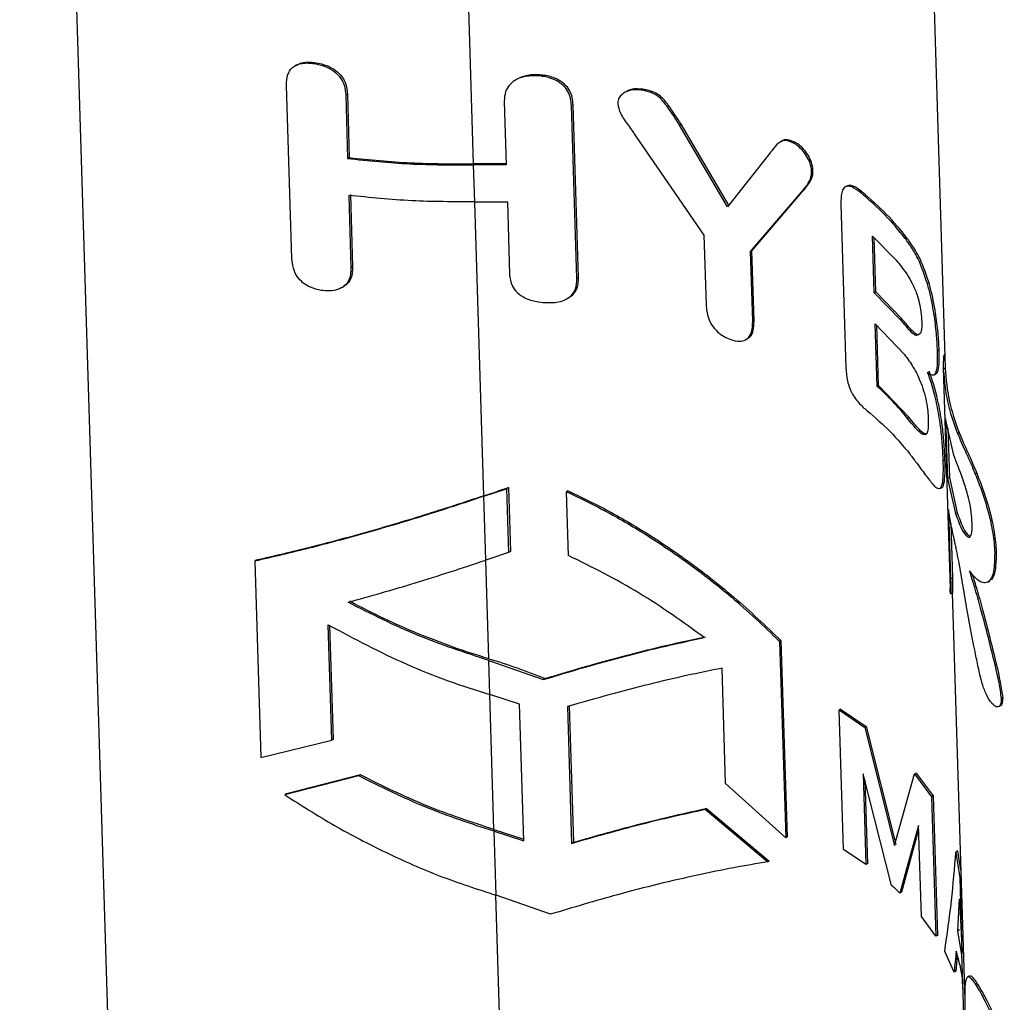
# Paper-space layout '1012-790 Hybird 2way' of a CAD drawing. Header units: millimetres. Extents: x 51 to 2966, y 67 to 3970.
# Tile 89 of 110: x 1638 to 1739, y 2922 to 3023. Entities that reach past the tile are written whole.
import ezdxf

# ---------------------------------------------------------------- set-up
doc = ezdxf.new("R2010")
doc.units = ezdxf.units.MM

psp = doc.layouts.new('1012-790 Hybird 2way')

# ---------------------------------------------------------------- linework, layer by layer
at = {"color": 8, "linetype": 'Continuous', "lineweight": 25}
for p, q in [((1638.47, 3212.34), (1651.35, 2793.93)), ((1684.77, 3007.97), (1680.13, 3158.62)), ((1685.81, 2974.12), (1684.89, 3004.04)), ((1686.32, 2957.51), (1686.01, 2967.55)), ((1686.86, 2940.1), (1686.44, 2953.85)), ((1691.84, 2778.17), (1687.06, 2933.4))]:
    psp.add_line(p, q, dxfattribs=at)
at = {"color": 7, "linetype": 'Continuous', "lineweight": 25}
for p, q in [((1727.55, 3160.92), (1732.9, 2987.17)), ((1666.73, 3018.06), (1666.57, 3017.97)), ((1668.69, 3018.28), (1668.53, 3018.19)), ((1689.2, 3016.59), (1689.02, 3016.48)), ((1691.51, 3017.04), (1691.33, 3016.94)), ((1666.25, 2998.33), (1665.7, 3015.94)), ((1671.9, 3015.08), (1671.73, 3014.98)), ((1671.73, 3014.98), (1671.93, 3008.51)), ((1671.9, 3015.08), (1672.1, 3008.6)), ((1700.34, 3015.32), (1700.18, 3015.23)), ((1702.34, 3015.53), (1702.18, 3015.44)), ((1687.91, 3014.32), (1688.11, 3007.85)), ((1694.94, 3014), (1694.77, 3013.9)), ((1695.31, 2996.28), (1694.77, 3013.9)), ((1695.48, 2996.38), (1694.94, 3014)), ((1705.95, 3012.01), (1705.8, 3011.92)), ((1710.69, 3003.59), (1705.8, 3011.92)), ((1710.84, 3003.68), (1705.95, 3012.01)), ((1701.31, 3010.84), (1708.28, 3000.7)), ((1716.19, 3010.27), (1716.05, 3010.18)), ((1717.55, 3010.18), (1717.41, 3010.09)), ((1672.1, 3008.6), (1671.93, 3008.51)), ((1714.77, 3008.75), (1710.69, 3003.59)), ((1688.11, 3007.96), (1684.77, 3007.97)), ((1684.89, 3004.1), (1684.78, 3007.86)), ((1688.11, 3007.85), (1684.78, 3007.86)), ((1719.4, 3007.33), (1719.26, 3007.25)), ((1722.84, 3005.7), (1722.69, 3005.62)), ((1672.04, 3004.75), (1672.27, 2997.35)), ((1672.21, 3004.85), (1672.44, 2997.45)), ((1713.03, 2999.03), (1718.21, 3005.06)), ((1713.17, 2999.11), (1718.35, 3005.14)), ((1718.35, 3005.14), (1718.21, 3005.06)), ((1724.39, 3005.13), (1724.24, 3005.05)), ((1684.89, 3004.1), (1688.23, 3004.09)), ((1688.23, 3004.09), (1688.45, 2996.69)), ((1722.25, 3003.87), (1722.77, 2987.14)), ((1708.28, 3000.7), (1708.5, 2993.6)), ((1725.49, 3000.6), (1727.86, 2998.19)), ((1725.66, 2994.82), (1725.49, 3000.6)), ((1725.81, 2994.91), (1725.64, 3000.45)), ((1728.96, 3000.46), (1728.81, 3000.37)), ((1713.17, 2999.11), (1713.03, 2999.03)), ((1713.25, 2991.93), (1713.03, 2999.03)), ((1713.39, 2992.01), (1713.17, 2999.11)), ((1672.44, 2997.45), (1672.27, 2997.35)), ((1695.48, 2996.38), (1695.31, 2996.28)), ((1731.24, 2995.84), (1731.07, 2995.75)), ((1671.34, 2995.35), (1671.51, 2995.45)), ((1725.81, 2994.91), (1725.66, 2994.82)), ((1728.31, 2992.09), (1725.66, 2994.82)), ((1728.46, 2992.18), (1725.81, 2994.91)), ((1694.33, 2994.23), (1694.51, 2994.33)), ((1713.39, 2992.01), (1713.25, 2991.93)), ((1725.96, 2985.28), (1725.76, 2991.64)), ((1725.76, 2991.64), (1728.73, 2988.52)), ((1726.1, 2985.37), (1725.91, 2991.48)), ((1728.46, 2992.18), (1728.31, 2992.09)), ((1730.37, 2990.71), (1730.15, 2990.49)), ((1712.59, 2990.06), (1712.73, 2990.14)), ((1732.28, 2988.98), (1732.11, 2988.88)), ((1732.86, 2988.54), (1732.74, 2988.47)), ((1732.73, 2988.36), (1732.75, 2988.44)), ((1731.78, 2986.47), (1731.95, 2986.57)), ((1732.7, 2987.16), (1733.39, 2964.66)), ((1732.9, 2987.12), (1732.7, 2987)), ((1726.1, 2985.37), (1725.96, 2985.28)), ((1729.17, 2982.14), (1726.1, 2985.37)), ((1729.17, 2982.14), (1729.02, 2982.05)), ((1733.79, 2978.26), (1732.94, 2981.97)), ((1732.94, 2981.97), (1733.13, 2975.9)), ((1733.16, 2981), (1733.32, 2976)), ((1734.31, 2980.59), (1734.14, 2980.5)), ((1732.87, 2977.75), (1732.69, 2977.65)), ((1736.12, 2976.42), (1735.96, 2976.33)), ((1733.32, 2976), (1733.13, 2975.9)), ((1733.13, 2975.9), (1733.94, 2972.3)), ((1733.32, 2976), (1734.11, 2972.4)), ((1685.82, 2974.07), (1688.15, 2974.84)), ((1688.34, 2974.96), (1688.15, 2974.84)), ((1688.15, 2974.84), (1688.35, 2968.33)), ((1688.34, 2974.96), (1688.55, 2968.44)), ((1694.43, 2974.64), (1694.26, 2974.54)), ((1694.46, 2968.03), (1694.26, 2974.54)), ((1732.36, 2974.87), (1732.53, 2974.97)), ((1686.02, 2967.56), (1685.82, 2974.07)), ((1733.47, 2971.27), (1733.23, 2972.72)), ((1733.23, 2972.72), (1733.44, 2965.62)), ((1734.11, 2972.4), (1733.94, 2972.3)), ((1733.46, 2971.31), (1733.63, 2965.73)), ((1688.55, 2968.44), (1688.35, 2968.33)), ((1738.09, 2968.42), (1737.94, 2968.33)), ((1662.61, 2967.55), (1662.45, 2967.46)), ((1662.45, 2967.46), (1663.07, 2947.45)), ((1688.35, 2968.33), (1686.02, 2967.56)), ((1733.63, 2965.73), (1733.44, 2965.62)), ((1737.28, 2965.35), (1737.43, 2965.44)), ((1733.45, 2964.13), (1733.65, 2964.24)), ((1733.61, 2964.22), (1734.88, 2922.65)), ((1670.31, 2949.2), (1669.95, 2960.97)), ((1670.47, 2949.29), (1670.11, 2960.88)), ((1716.14, 2959.35), (1716, 2959.27)), ((1716.14, 2959.35), (1716.76, 2939.33)), ((1716, 2959.27), (1716.62, 2939.25)), ((1686.44, 2953.85), (1686.33, 2957.32)), ((1686.33, 2957.32), (1691.89, 2955.38)), ((1710.49, 2944.77), (1710.13, 2956.54)), ((1692.08, 2955.49), (1691.89, 2955.38)), ((1689.47, 2952.86), (1686.44, 2953.85)), ((1738.76, 2953.51), (1738.61, 2953.42)), ((1689.9, 2938.93), (1689.47, 2952.86)), ((1694.35, 2952.62), (1694.78, 2938.68)), ((1694.53, 2952.72), (1694.96, 2938.79)), ((1722.22, 2952.37), (1722.08, 2952.29)), ((1722.22, 2952.37), (1724.84, 2950.58)), ((1738.35, 2952.62), (1738.5, 2952.7)), ((1722.51, 2938.06), (1722.08, 2952.29)), ((1722.08, 2952.29), (1724.7, 2950.49)), ((1724.84, 2950.58), (1724.7, 2950.49)), ((1724.7, 2950.49), (1727.72, 2938.47)), ((1724.84, 2950.58), (1727.86, 2938.55)), ((1670.47, 2949.29), (1670.31, 2949.2)), ((1663.07, 2947.45), (1670.31, 2949.2)), ((1673.06, 2945.56), (1665.52, 2943.63)), ((1673.23, 2945.66), (1665.68, 2943.72)), ((1673.23, 2945.66), (1673.06, 2945.56)), ((1727.43, 2934.39), (1724.52, 2945.77)), ((1724.52, 2945.77), (1724.81, 2936.51)), ((1727.72, 2938.47), (1729.77, 2945.76)), ((1729.92, 2945.84), (1729.77, 2945.76)), ((1729.77, 2945.76), (1731.49, 2943.44)), ((1729.92, 2945.84), (1731.65, 2943.53)), ((1716.62, 2939.25), (1710.49, 2944.77)), ((1724.69, 2945.13), (1724.95, 2936.59)), ((1665.68, 2943.72), (1665.52, 2943.63)), ((1731.65, 2943.53), (1731.49, 2943.44)), ((1731.49, 2943.44), (1731.93, 2929.21)), ((1731.65, 2943.53), (1732.09, 2929.3)), ((1708.55, 2942.25), (1708.4, 2942.16)), ((1708.4, 2942.16), (1714.8, 2936.8)), ((1708.55, 2942.25), (1714.94, 2936.88)), ((1730.17, 2940.5), (1728.27, 2933.61)), ((1730.46, 2931.24), (1730.17, 2940.5)), ((1686.86, 2940.1), (1689.89, 2939.1)), ((1687.07, 2933.4), (1686.87, 2939.91)), ((1686.87, 2939.91), (1689.9, 2938.93)), ((1716.76, 2939.33), (1716.62, 2939.25)), ((1730.18, 2940.09), (1728.42, 2933.7)), ((1694.96, 2938.79), (1694.78, 2938.68)), ((1724.81, 2936.51), (1722.51, 2938.06)), ((1734.16, 2937.91), (1733.98, 2937.8)), ((1733.98, 2937.8), (1734.4, 2935.15)), ((1734.16, 2937.91), (1734.47, 2935.99)), ((1714.94, 2936.88), (1714.8, 2936.8)), ((1724.95, 2936.59), (1724.81, 2936.51)), ((1734.5, 2935.2), (1734.4, 2935.15)), ((1734.4, 2935.15), (1734.6, 2927.46)), ((1692.63, 2931.46), (1687.07, 2933.4)), ((1728.42, 2933.7), (1728.27, 2933.61)), ((1734.19, 2929.76), (1734.35, 2933.03)), ((1734.35, 2933.03), (1734.57, 2928.76)), ((1731.93, 2929.21), (1730.46, 2931.24)), ((1732.09, 2929.3), (1731.93, 2929.21)), ((1734.36, 2929.87), (1734.19, 2929.76)), ((1734.61, 2927.09), (1734.19, 2929.76)), ((1733.8, 2925.54), (1732.84, 2927.66)), ((1734.13, 2927.2), (1733.97, 2925.64)), ((1734.94, 2915.99), (1734.6, 2927.46)), ((1733.97, 2925.64), (1733.8, 2925.54)), ((1735.34, 2925.13), (1735.16, 2925.03))]:
    psp.add_line(p, q, dxfattribs=at)
for points, knots in [([(1665.7, 3015.94), (1665.7, 3016.11), (1665.7, 3016.29), (1665.73, 3016.62), (1665.76, 3016.79), (1665.85, 3017.1), (1665.91, 3017.26), (1666.07, 3017.55), (1666.18, 3017.67), (1666.44, 3017.89), (1666.59, 3017.99), (1666.92, 3018.13), (1667.11, 3018.18), (1667.49, 3018.24), (1667.7, 3018.26), (1668.11, 3018.24), (1668.32, 3018.21), (1668.53, 3018.19)], [0, 0, 0, 0, 0.125, 0.125, 0.25, 0.25, 0.375, 0.375, 0.5, 0.5, 0.625, 0.625, 0.75, 0.75, 0.875, 0.875, 1, 1, 1, 1]), ([(1666.75, 3018.03), (1666.86, 3018.1), (1667.16, 3018.29), (1667.84, 3018.37), (1668.4, 3018.31), (1668.69, 3018.28)], [0, 0, 0, 0, 0.211593, 0.587471, 1, 1, 1, 1]), ([(1668.53, 3018.19), (1668.9, 3018.11), (1669.6, 3017.96), (1670.55, 3017.43), (1671.24, 3016.76), (1671.65, 3015.9), (1671.7, 3015.31), (1671.73, 3014.98)], [0, 0, 0, 0, 0.214242, 0.403861, 0.594187, 0.771159, 1, 1, 1, 1]), ([(1668.69, 3018.28), (1669.06, 3018.2), (1669.77, 3018.05), (1670.72, 3017.53), (1671.41, 3016.85), (1671.82, 3016), (1671.87, 3015.41), (1671.9, 3015.08)], [0, 0, 0, 0, 0.214087, 0.40395, 0.594527, 0.771505, 1, 1, 1, 1]), ([(1691.33, 3016.94), (1690.85, 3016.94), (1690.01, 3016.94), (1689.01, 3016.53), (1688.36, 3015.99), (1687.95, 3015.24), (1687.93, 3014.67), (1687.91, 3014.32)], [0, 0, 0, 0, 0.261141, 0.452109, 0.611872, 0.771399, 1, 1, 1, 1]), ([(1691.51, 3017.04), (1691.03, 3017.05), (1690.19, 3017.06), (1689.5, 3016.73), (1689.21, 3016.59)], [0, 0, 0, 0, 0.583403, 1, 1, 1, 1]), ([(1694.77, 3013.9), (1694.71, 3014.39), (1694.63, 3015.13), (1693.91, 3016.02), (1693.07, 3016.57), (1692.17, 3016.86), (1691.55, 3016.92), (1691.33, 3016.94)], [0, 0, 0, 0, 0.323566, 0.492467, 0.660951, 0.881597, 1, 1, 1, 1]), ([(1694.94, 3014), (1694.88, 3014.49), (1694.8, 3015.23), (1694.08, 3016.12), (1693.24, 3016.67), (1692.34, 3016.96), (1691.73, 3017.02), (1691.51, 3017.04)], [0, 0, 0, 0, 0.324534, 0.493533, 0.662121, 0.882246, 1, 1, 1, 1]), ([(1702.34, 3015.53), (1701.95, 3015.58), (1701.27, 3015.66), (1700.58, 3015.51), (1700.37, 3015.32), (1700.34, 3015.3)], [0, 0, 0, 0, 0.534818, 0.953525, 1, 1, 1, 1]), ([(1702.18, 3015.44), (1701.79, 3015.49), (1701.09, 3015.59), (1700.22, 3015.3), (1699.67, 3014.87), (1699.49, 3014.4), (1699.48, 3014.15), (1699.48, 3014.07)], [0, 0, 0, 0, 0.298737, 0.532906, 0.767769, 0.928577, 1, 1, 1, 1]), ([(1705.8, 3011.92), (1705.38, 3012.57), (1704.73, 3013.56), (1703.81, 3014.77), (1702.93, 3015.25), (1702.42, 3015.38), (1702.18, 3015.44)], [0, 0, 0, 0, 0.456401, 0.695272, 0.857617, 1, 1, 1, 1]), ([(1705.95, 3012.01), (1705.53, 3012.66), (1704.89, 3013.64), (1703.97, 3014.85), (1703.09, 3015.34), (1702.57, 3015.47), (1702.34, 3015.53)], [0, 0, 0, 0, 0.4564071, 0.695266, 0.8574258, 1, 1, 1, 1]), ([(1699.48, 3014.07), (1699.54, 3013.79), (1699.71, 3013.08), (1700.47, 3012.02), (1701.03, 3011.24), (1701.31, 3010.84)], [0, 0, 0, 0, 0.248284, 0.621612, 1, 1, 1, 1]), ([(1717.41, 3010.09), (1717.14, 3010.21), (1716.64, 3010.42), (1715.91, 3010.18), (1715.37, 3009.54), (1714.97, 3009.02), (1714.77, 3008.75)], [0, 0, 0, 0, 0.204413, 0.394572, 0.694396, 1, 1, 1, 1]), ([(1717.55, 3010.18), (1717.29, 3010.28), (1716.79, 3010.49), (1716.34, 3010.41), (1716.19, 3010.27), (1716.19, 3010.27)], [0, 0, 0, 0, 0.517667, 0.999228, 1, 1, 1, 1]), ([(1719.26, 3007.25), (1719.23, 3007.51), (1719.16, 3008.01), (1718.78, 3008.77), (1718.29, 3009.44), (1717.8, 3009.87), (1717.5, 3010.04), (1717.41, 3010.09)], [0, 0, 0, 0, 0.242151, 0.459198, 0.667859, 0.901592, 1, 1, 1, 1]), ([(1719.4, 3007.33), (1719.37, 3007.59), (1719.3, 3008.09), (1718.92, 3008.85), (1718.44, 3009.53), (1717.95, 3009.95), (1717.64, 3010.12), (1717.55, 3010.18)], [0, 0, 0, 0, 0.242151, 0.459198, 0.667861, 0.901595, 1, 1, 1, 1]), ([(1672.1, 3008.6), (1674.18, 3008.39), (1678.37, 3007.97), (1682.63, 3007.97), (1684.77, 3007.97)], [0, 0, 0, 0, 0.496587, 1, 1, 1, 1]), ([(1671.93, 3008.51), (1674.04, 3008.29), (1678.29, 3007.86), (1682.6, 3007.86), (1684.78, 3007.86)], [0, 0, 0, 0, 0.496515, 1, 1, 1, 1]), ([(1718.21, 3005.06), (1718.33, 3005.21), (1718.58, 3005.5), (1718.96, 3006.04), (1719.24, 3006.58), (1719.26, 3007.09), (1719.26, 3007.25)], [0, 0, 0, 0, 0.25119, 0.502432, 0.841339, 1, 1, 1, 1]), ([(1718.35, 3005.14), (1718.47, 3005.29), (1718.72, 3005.59), (1719.1, 3006.12), (1719.39, 3006.66), (1719.4, 3007.17), (1719.4, 3007.33)], [0, 0, 0, 0, 0.25119, 0.502432, 0.841338, 1, 1, 1, 1]), ([(1724.24, 3005.05), (1723.95, 3005.27), (1723.49, 3005.61), (1722.89, 3005.74), (1722.51, 3005.54), (1722.26, 3004.91), (1722.26, 3004.27), (1722.25, 3003.87)], [0, 0, 0, 0, 0.269001, 0.416934, 0.566553, 0.725593, 1, 1, 1, 1]), ([(1724.39, 3005.13), (1724.09, 3005.35), (1723.64, 3005.67), (1723.09, 3005.83), (1722.92, 3005.71), (1722.86, 3005.67)], [0, 0, 0, 0, 0.540595, 0.837949, 1, 1, 1, 1]), ([(1684.89, 3004.1), (1682.75, 3004.1), (1678.43, 3004.1), (1674.18, 3004.53), (1672.04, 3004.75)], [0, 0, 0, 0, 0.496519, 1, 1, 1, 1]), ([(1728.81, 3000.37), (1728.15, 3001.18), (1726.83, 3002.8), (1725.11, 3004.3), (1724.24, 3005.05)], [0, 0, 0, 0, 0.497522, 1, 1, 1, 1]), ([(1728.96, 3000.46), (1728.3, 3001.26), (1726.98, 3002.89), (1725.25, 3004.38), (1724.39, 3005.13)], [0, 0, 0, 0, 0.497544, 1, 1, 1, 1]), ([(1731.07, 2995.75), (1730.79, 2996.6), (1730.33, 2997.97), (1729.53, 2999.35), (1729.05, 3000.03), (1728.81, 3000.37)], [0, 0, 0, 0, 0.455453, 0.726553, 1, 1, 1, 1]), ([(1731.24, 2995.84), (1730.95, 2996.7), (1730.49, 2998.06), (1729.69, 2999.44), (1729.2, 3000.12), (1728.96, 3000.46)], [0, 0, 0, 0, 0.455896, 0.72678, 1, 1, 1, 1]), ([(1669.24, 2995.06), (1668.86, 2995.15), (1668.2, 2995.29), (1667.34, 2995.82), (1666.71, 2996.51), (1666.32, 2997.39), (1666.27, 2998), (1666.25, 2998.33)], [0, 0, 0, 0, 0.222328, 0.393697, 0.565498, 0.769244, 1, 1, 1, 1]), ([(1727.86, 2998.19), (1728.25, 2997.71), (1728.84, 2996.98), (1729.53, 2995.79), (1729.96, 2994.84), (1730.27, 2993.8), (1730.45, 2992.78), (1730.48, 2992.18), (1730.5, 2991.85)], [0, 0, 0, 0, 0.316859, 0.478234, 0.637898, 0.749551, 0.861626, 1, 1, 1, 1]), ([(1672.27, 2997.35), (1672.25, 2996.9), (1672.21, 2996.21), (1671.62, 2995.48), (1670.91, 2995.12), (1670.09, 2994.97), (1669.51, 2995.03), (1669.24, 2995.06)], [0, 0, 0, 0, 0.320025, 0.488792, 0.657424, 0.838584, 1, 1, 1, 1]), ([(1672.44, 2997.45), (1672.41, 2997), (1672.37, 2996.32), (1671.9, 2995.67), (1671.58, 2995.52), (1671.49, 2995.48)], [0, 0, 0, 0, 0.578588, 0.883699, 1, 1, 1, 1]), ([(1688.45, 2996.69), (1688.5, 2996.29), (1688.58, 2995.62), (1689.21, 2994.8), (1690.07, 2994.23), (1691.07, 2993.91), (1691.77, 2993.84), (1692.05, 2993.82)], [0, 0, 0, 0, 0.26942, 0.444392, 0.619495, 0.852028, 1, 1, 1, 1]), ([(1692.05, 2993.82), (1692.51, 2993.81), (1693.32, 2993.8), (1694.27, 2994.15), (1694.88, 2994.61), (1695.27, 2995.33), (1695.29, 2995.92), (1695.31, 2996.28)], [0, 0, 0, 0, 0.258045, 0.442122, 0.595911, 0.749612, 1, 1, 1, 1]), ([(1694.5, 2994.34), (1694.69, 2994.46), (1695.07, 2994.72), (1695.44, 2995.43), (1695.46, 2996.02), (1695.48, 2996.38)], [0, 0, 0, 0, 0.258305, 0.54036, 1, 1, 1, 1]), ([(1732.11, 2988.88), (1732.08, 2989.46), (1732.02, 2990.62), (1731.74, 2992.85), (1731.4, 2994.58), (1731.13, 2995.55), (1731.07, 2995.75)], [0, 0, 0, 0, 0.274716, 0.549626, 0.905211, 1, 1, 1, 1]), ([(1732.28, 2988.98), (1732.25, 2989.56), (1732.19, 2990.72), (1731.9, 2992.96), (1731.56, 2994.68), (1731.29, 2995.64), (1731.24, 2995.84)], [0, 0, 0, 0, 0.2752666, 0.5507301, 0.9061758, 1, 1, 1, 1]), ([(1708.5, 2993.6), (1708.54, 2993.16), (1708.6, 2992.47), (1709.06, 2991.5), (1709.64, 2990.83), (1710.32, 2990.32), (1710.79, 2990.14), (1711.01, 2990.05)], [0, 0, 0, 0, 0.32077, 0.498986, 0.67808, 0.845917, 1, 1, 1, 1]), ([(1711.01, 2990.05), (1711.32, 2989.96), (1711.88, 2989.81), (1712.54, 2989.99), (1713.02, 2990.4), (1713.24, 2991.09), (1713.25, 2991.66), (1713.25, 2991.93)], [0, 0, 0, 0, 0.220056, 0.393811, 0.567427, 0.793933, 1, 1, 1, 1]), ([(1712.72, 2990.16), (1712.85, 2990.25), (1713.19, 2990.49), (1713.38, 2991.18), (1713.39, 2991.75), (1713.39, 2992.01)], [0, 0, 0, 0, 0.256452, 0.645994, 1, 1, 1, 1]), ([(1730.02, 2990.43), (1729.9, 2990.47), (1729.61, 2990.58), (1729.02, 2991.26), (1728.55, 2991.81), (1728.31, 2992.09)], [0, 0, 0, 0, 0.271047, 0.6317, 1, 1, 1, 1]), ([(1730.2, 2990.5), (1730.07, 2990.55), (1729.77, 2990.66), (1729.17, 2991.35), (1728.7, 2991.9), (1728.46, 2992.18)], [0, 0, 0, 0, 0.2816071, 0.637035, 1, 1, 1, 1]), ([(1730.5, 2991.85), (1730.5, 2991.73), (1730.51, 2991.48), (1730.48, 2991.06), (1730.41, 2990.85), (1730.37, 2990.71)], [0, 0, 0, 0, 0.247761, 0.496405, 1, 1, 1, 1]), ([(1728.73, 2988.52), (1729.04, 2988.11), (1729.66, 2987.28), (1730.33, 2985.92), (1730.78, 2984.58), (1731.02, 2983.5), (1731.14, 2982.57), (1731.16, 2982.08), (1731.17, 2981.87)], [0, 0, 0, 0, 0.264382, 0.530396, 0.660987, 0.792542, 0.910273, 1, 1, 1, 1]), ([(1731.09, 2986.72), (1731.23, 2986.63), (1731.5, 2986.44), (1731.83, 2986.41), (1732.06, 2986.88), (1732.13, 2987.84), (1732.11, 2988.62), (1732.11, 2988.88)], [0, 0, 0, 0, 0.202671, 0.404402, 0.641391, 0.879531, 1, 1, 1, 1]), ([(1731.95, 2986.58), (1731.95, 2986.58), (1732.08, 2986.58), (1732.22, 2987.01), (1732.3, 2987.93), (1732.28, 2988.72), (1732.28, 2988.98)], [0, 0, 0, 0, 0.018922, 0.409462, 0.80187, 1, 1, 1, 1]), ([(1732.73, 2988.36), (1732.71, 2988.11), (1732.68, 2987.75), (1732.7, 2987.18), (1732.7, 2987)], [0, 0, 0, 0, 0.6835976, 1, 1, 1, 1]), ([(1722.77, 2987.14), (1722.8, 2986.72), (1722.84, 2986.06), (1723.13, 2985.07), (1723.5, 2984.32), (1724.09, 2983.55), (1724.57, 2983.09), (1724.89, 2982.82), (1724.93, 2982.8)], [0, 0, 0, 0, 0.271543, 0.420989, 0.572303, 0.701708, 0.96823, 1, 1, 1, 1]), ([(1732.69, 2977.65), (1732.67, 2978.25), (1732.62, 2979.34), (1732.41, 2981.4), (1732, 2983.86), (1731.5, 2985.61), (1731.13, 2986.62), (1731.09, 2986.72)], [0, 0, 0, 0, 0.205733, 0.380905, 0.604495, 0.957288, 1, 1, 1, 1]), ([(1732.87, 2977.75), (1732.84, 2978.35), (1732.8, 2979.45), (1732.58, 2981.5), (1732.16, 2983.97), (1731.67, 2985.71), (1731.29, 2986.71), (1731.25, 2986.82)], [0, 0, 0, 0, 0.2062562, 0.3817557, 0.6054426, 0.9584347, 1, 1, 1, 1]), ([(1732.7, 2987), (1732.8, 2985.92), (1732.98, 2983.73), (1733.75, 2981.58), (1734.14, 2980.5)], [0, 0, 0, 0, 0.497305, 1, 1, 1, 1]), ([(1732.9, 2987.12), (1732.99, 2986.03), (1733.16, 2983.83), (1733.92, 2981.68), (1734.31, 2980.59)], [0, 0, 0, 0, 0.497272, 1, 1, 1, 1]), ([(1724.93, 2982.8), (1725.74, 2982.1), (1727.36, 2980.69), (1728.63, 2979.17), (1729.27, 2978.4)], [0, 0, 0, 0, 0.497789, 1, 1, 1, 1]), ([(1731.17, 2981.87), (1731.17, 2981.47), (1731.17, 2980.79), (1730.97, 2980.35), (1730.64, 2980.31), (1730.02, 2980.81), (1729.39, 2981.59), (1729.02, 2982.05)], [0, 0, 0, 0, 0.185275, 0.316838, 0.447963, 0.668866, 1, 1, 1, 1]), ([(1731.05, 2980.49), (1730.99, 2980.46), (1730.78, 2980.38), (1730.17, 2980.92), (1729.54, 2981.68), (1729.17, 2982.14)], [0, 0, 0, 0, 0.154303, 0.492572, 1, 1, 1, 1]), ([(1734.14, 2980.5), (1734.4, 2979.9), (1734.79, 2978.99), (1735.43, 2977.62), (1735.78, 2976.76), (1735.96, 2976.33)], [0, 0, 0, 0, 0.492452, 0.743243, 1, 1, 1, 1]), ([(1734.31, 2980.59), (1734.53, 2980.05), (1734.9, 2979.17), (1735.54, 2977.83), (1735.92, 2976.89), (1736.12, 2976.42)], [0, 0, 0, 0, 0.442767, 0.718011, 1, 1, 1, 1]), ([(1729.27, 2978.4), (1729.52, 2978.08), (1730.14, 2977.27), (1731.02, 2976.03), (1731.51, 2975.44), (1731.76, 2975.15)], [0, 0, 0, 0, 0.245806, 0.618588, 1, 1, 1, 1]), ([(1731.76, 2975.15), (1731.88, 2975.05), (1732.12, 2974.84), (1732.44, 2974.83), (1732.65, 2975.35), (1732.72, 2976.42), (1732.7, 2977.31), (1732.69, 2977.65)], [0, 0, 0, 0, 0.175518, 0.350337, 0.629223, 0.855762, 1, 1, 1, 1]), ([(1732.52, 2974.98), (1732.53, 2974.98), (1732.68, 2974.97), (1732.81, 2975.48), (1732.9, 2976.52), (1732.88, 2977.41), (1732.87, 2977.75)], [0, 0, 0, 0, 0.022716, 0.44248, 0.784065, 1, 1, 1, 1]), ([(1734.84, 2975.4), (1734.79, 2975.54), (1734.74, 2975.69), (1734.64, 2975.96), (1734.59, 2976.09), (1734.5, 2976.34), (1734.45, 2976.46), (1734.36, 2976.7), (1734.31, 2976.82), (1734.18, 2977.16), (1734.1, 2977.39), (1733.94, 2977.83), (1733.86, 2978.05), (1733.79, 2978.26)], [0, 0, 0, 0, 0.125, 0.125, 0.25, 0.25, 0.375, 0.375, 0.5, 0.5, 0.75, 0.75, 1, 1, 1, 1]), ([(1736.12, 2976.42), (1736.41, 2975.66), (1737, 2974.14), (1737.71, 2971.6), (1738.03, 2969.67), (1738.07, 2968.73), (1738.09, 2968.42)], [0, 0, 0, 0, 0.303644, 0.609931, 0.868864, 1, 1, 1, 1]), ([(1735.96, 2976.33), (1736.26, 2975.57), (1736.85, 2974.05), (1737.56, 2971.52), (1737.87, 2969.59), (1737.92, 2968.65), (1737.94, 2968.33)], [0, 0, 0, 0, 0.30354, 0.609711, 0.868741, 1, 1, 1, 1]), ([(1694.26, 2974.54), (1695.73, 2973.83), (1698.66, 2972.41), (1702.94, 2969.85), (1707.1, 2967), (1711.54, 2963.52), (1714.38, 2960.81), (1716, 2959.27)], [0, 0, 0, 0, 0.184193, 0.368402, 0.558097, 0.747805, 1, 1, 1, 1]), ([(1694.43, 2974.64), (1695.91, 2973.92), (1698.88, 2972.47), (1703.2, 2969.88), (1707.38, 2966.99), (1711.78, 2963.52), (1714.58, 2960.85), (1716.14, 2959.35)], [0, 0, 0, 0, 0.1861402, 0.3722944, 0.5640456, 0.7558086, 1, 1, 1, 1]), ([(1735.64, 2971.36), (1735.62, 2971.7), (1735.58, 2972.4), (1735.35, 2973.6), (1735.09, 2974.62), (1734.91, 2975.16), (1734.84, 2975.4)], [0, 0, 0, 0, 0.275192, 0.552625, 0.805379, 1, 1, 1, 1]), ([(1685.82, 2974.07), (1683.73, 2973.36), (1681.68, 2972.7), (1677.65, 2971.45), (1675.67, 2970.86), (1671.77, 2969.76), (1669.86, 2969.25), (1666.1, 2968.3), (1664.25, 2967.86), (1662.45, 2967.46)], [0, 0, 0, 0, 0.25, 0.25, 0.5, 0.5, 0.75, 0.75, 1, 1, 1, 1]), ([(1685.81, 2974.12), (1683.74, 2973.41), (1681.7, 2972.76), (1677.7, 2971.51), (1675.73, 2970.93), (1671.87, 2969.84), (1669.97, 2969.33), (1666.23, 2968.39), (1664.39, 2967.95), (1662.61, 2967.55)], [0, 0, 0, 0, 0.25, 0.25, 0.5, 0.5, 0.75, 0.75, 1, 1, 1, 1]), ([(1734.11, 2972.4), (1734.31, 2971.86), (1734.66, 2970.91), (1735.18, 2970.05), (1735.41, 2970.03), (1735.47, 2970.02)], [0, 0, 0, 0, 0.490514, 0.874921, 1, 1, 1, 1]), ([(1733.94, 2972.3), (1734.14, 2971.76), (1734.49, 2970.79), (1735.04, 2969.96), (1735.39, 2969.85), (1735.57, 2970.1), (1735.65, 2970.64), (1735.65, 2971.12), (1735.64, 2971.36)], [0, 0, 0, 0, 0.320763, 0.573947, 0.694591, 0.79751, 0.900507, 1, 1, 1, 1]), ([(1735.08, 2962.81), (1735.01, 2963.21), (1734.94, 2963.61), (1734.81, 2964.42), (1734.74, 2964.82), (1734.6, 2965.62), (1734.53, 2966.02), (1734.39, 2966.82), (1734.32, 2967.21), (1734.21, 2967.78), (1734.17, 2967.97), (1734.1, 2968.35), (1734.06, 2968.53), (1733.99, 2968.88), (1733.96, 2969.05), (1733.88, 2969.38), (1733.85, 2969.53), (1733.75, 2969.98), (1733.69, 2970.26), (1733.57, 2970.79), (1733.52, 2971.03), (1733.47, 2971.27)], [0, 0, 0, 0, 0.125, 0.125, 0.25, 0.25, 0.375, 0.375, 0.5, 0.5, 0.5625, 0.5625, 0.625, 0.625, 0.6875, 0.6875, 0.75, 0.75, 0.875, 0.875, 1, 1, 1, 1]), ([(1738.09, 2968.42), (1738.08, 2967.75), (1738.07, 2966.56), (1737.75, 2965.63), (1737.48, 2965.53), (1737.4, 2965.5)], [0, 0, 0, 0, 0.472745, 0.836185, 1, 1, 1, 1]), ([(1671.98, 2963.26), (1674.24, 2963.9), (1678.8, 2965.18), (1683.6, 2966.76), (1686.02, 2967.56)], [0, 0, 0, 0, 0.4959834, 1, 1, 1, 1]), ([(1708.31, 2959.67), (1706.13, 2961.24), (1701.72, 2964.42), (1696.89, 2966.82), (1694.46, 2968.03)], [0, 0, 0, 0, 0.495235, 1, 1, 1, 1]), ([(1737.94, 2968.33), (1737.93, 2967.65), (1737.92, 2966.45), (1737.52, 2965.44), (1736.84, 2965.11), (1736.06, 2965.58), (1735.55, 2966.23), (1735.36, 2966.48)], [0, 0, 0, 0, 0.219288, 0.387829, 0.556133, 0.829809, 1, 1, 1, 1]), ([(1735.36, 2966.48), (1735.56, 2965.83), (1735.96, 2964.53), (1736.69, 2961.91), (1737.5, 2958.73), (1738.27, 2955.67), (1738.53, 2953.96), (1738.61, 2953.42)], [0, 0, 0, 0, 0.159696, 0.319685, 0.594048, 0.873487, 1, 1, 1, 1]), ([(1733.44, 2965.62), (1733.46, 2965.19), (1733.47, 2964.53), (1733.46, 2964.13), (1733.44, 2964.15), (1733.44, 2964.16)], [0, 0, 0, 0, 0.55082, 0.855141, 1, 1, 1, 1]), ([(1733.63, 2965.73), (1733.64, 2965.3), (1733.66, 2964.64), (1733.65, 2964.24), (1733.63, 2964.26), (1733.63, 2964.27)], [0, 0, 0, 0, 0.550502, 0.854719, 1, 1, 1, 1]), ([(1735.65, 2966.13), (1735.81, 2965.62), (1736.16, 2964.47), (1736.85, 2962), (1737.65, 2958.83), (1738.42, 2955.76), (1738.68, 2954.05), (1738.76, 2953.51)], [0, 0, 0, 0, 0.128276, 0.294186, 0.578488, 0.868387, 1, 1, 1, 1]), ([(1733.43, 2964.15), (1733.41, 2964.24), (1733.4, 2964.35), (1733.39, 2964.63), (1733.39, 2964.66)], [0, 0, 0, 0, 0.8605812, 1, 1, 1, 1]), ([(1686.32, 2957.51), (1683.89, 2958.23), (1681.5, 2959.08), (1676.77, 2961.04), (1674.44, 2962.14), (1672.14, 2963.36)], [0, 0, 0, 0, 0.5, 0.5, 1, 1, 1, 1]), ([(1686.33, 2957.32), (1683.91, 2958.12), (1679.02, 2959.72), (1674.34, 2962.07), (1671.98, 2963.26)], [0, 0, 0, 0, 0.496107, 1, 1, 1, 1]), ([(1669.95, 2960.97), (1672.59, 2959.56), (1676.59, 2957.43), (1682.16, 2955.21), (1685.01, 2954.3), (1686.44, 2953.85)], [0, 0, 0, 0, 0.494891, 0.747455, 1, 1, 1, 1]), ([(1691.89, 2955.38), (1693.32, 2955.81), (1696.18, 2956.68), (1700.35, 2957.81), (1704.43, 2958.83), (1707.01, 2959.39), (1708.31, 2959.67)], [0, 0, 0, 0, 0.246121, 0.492268, 0.746125, 1, 1, 1, 1]), ([(1692.08, 2955.49), (1693.5, 2955.92), (1696.36, 2956.78), (1700.52, 2957.91), (1704.59, 2958.92), (1707.17, 2959.48), (1708.45, 2959.75)], [0, 0, 0, 0, 0.246171, 0.49237, 0.746176, 1, 1, 1, 1]), ([(1737.49, 2953.17), (1737.31, 2953.46), (1736.97, 2954.01), (1736.54, 2955.38), (1736.22, 2956.83), (1736.01, 2957.87), (1735.9, 2958.4)], [0, 0, 0, 0, 0.239519, 0.458141, 0.727346, 1, 1, 1, 1]), ([(1710.13, 2956.54), (1708.93, 2956.3), (1706.53, 2955.81), (1702.67, 2954.9), (1698.62, 2953.85), (1695.78, 2953.03), (1694.35, 2952.62)], [0, 0, 0, 0, 0.246553, 0.4930867, 0.7465564, 1, 1, 1, 1]), ([(1738.61, 2953.42), (1738.6, 2953.22), (1738.57, 2952.83), (1738.36, 2952.58), (1738.06, 2952.57), (1737.75, 2952.82), (1737.55, 2953.09), (1737.49, 2953.17)], [0, 0, 0, 0, 0.211098, 0.400608, 0.614297, 0.887478, 1, 1, 1, 1]), ([(1738.76, 2953.51), (1738.75, 2953.31), (1738.72, 2952.94), (1738.59, 2952.71), (1738.5, 2952.71), (1738.49, 2952.71)], [0, 0, 0, 0, 0.510108, 0.967906, 1, 1, 1, 1]), ([(1686.87, 2939.91), (1684.54, 2940.67), (1679.84, 2942.2), (1675.33, 2944.44), (1673.06, 2945.56)], [0, 0, 0, 0, 0.496393, 1, 1, 1, 1]), ([(1686.86, 2940.1), (1684.56, 2940.85), (1679.92, 2942.35), (1675.47, 2944.55), (1673.23, 2945.66)], [0, 0, 0, 0, 0.496461, 1, 1, 1, 1]), ([(1665.52, 2943.63), (1667.19, 2942.57), (1670.53, 2940.44), (1675.85, 2937.68), (1681.36, 2935.25), (1685.17, 2934.01), (1687.07, 2933.4)], [0, 0, 0, 0, 0.2457979, 0.4915755, 0.7458034, 1, 1, 1, 1]), ([(1694.78, 2938.68), (1697.14, 2939.36), (1701.91, 2940.72), (1706.22, 2941.68), (1708.4, 2942.16)], [0, 0, 0, 0, 0.4947075, 1, 1, 1, 1]), ([(1694.96, 2938.79), (1697.31, 2939.46), (1702.07, 2940.81), (1706.38, 2941.77), (1708.55, 2942.25)], [0, 0, 0, 0, 0.494771, 1, 1, 1, 1]), ([(1732.84, 2927.66), (1733.09, 2929.39), (1733.59, 2932.86), (1733.85, 2936.16), (1733.98, 2937.8)], [0, 0, 0, 0, 0.49973, 1, 1, 1, 1]), ([(1714.8, 2936.8), (1713.65, 2936.61), (1711.36, 2936.22), (1707.62, 2935.46), (1703.65, 2934.54), (1698.7, 2933.27), (1694.93, 2932.14), (1692.63, 2931.46)], [0, 0, 0, 0, 0.176654, 0.353303, 0.534849, 0.716383, 1, 1, 1, 1]), ([(1734.71, 2923.8), (1734.69, 2924.27), (1734.63, 2925.57), (1734.26, 2926.86), (1734.02, 2927.68)], [0, 0, 0, 0, 0.357897, 1, 1, 1, 1]), ([(1738.55, 2919.09), (1738.16, 2920.01), (1737.38, 2921.85), (1736.34, 2923.82), (1735.67, 2924.82), (1735.28, 2925.11), (1735.03, 2924.98), (1734.89, 2924.25), (1734.87, 2922.66), (1734.94, 2920.58), (1735.1, 2918.17), (1735.37, 2915.54), (1735.84, 2912.67), (1736.48, 2910.37), (1737.16, 2908.78), (1737.93, 2907.51), (1738.53, 2907.2), (1738.92, 2906.99)], [0, 0, 0, 0, 0.080975, 0.161681, 0.250437, 0.298173, 0.347384, 0.420069, 0.480473, 0.541083, 0.597389, 0.658432, 0.73126, 0.818128, 0.865033, 0.913385, 1, 1, 1, 1]), ([(1738.7, 2919.18), (1738.32, 2920.1), (1737.54, 2921.94), (1736.5, 2923.92), (1735.84, 2924.9), (1735.49, 2925.21), (1735.39, 2925.12), (1735.36, 2925.09)], [0, 0, 0, 0, 0.250101, 0.499369, 0.773719, 0.923717, 1, 1, 1, 1])]:
    psp.add_open_spline(points, degree=3, knots=knots, dxfattribs=at)
for points in [[(1729.02, 2982.05), (1728.12, 2983.17), (1727.1, 2984.25), (1725.96, 2985.28)], [(1685.81, 2974.12), (1686.66, 2974.4), (1687.5, 2974.68), (1688.34, 2974.96)], [(1735.9, 2958.4), (1735.61, 2959.86), (1735.34, 2961.33), (1735.08, 2962.81)], [(1686.32, 2957.51), (1688.26, 2956.93), (1690.18, 2956.26), (1692.08, 2955.49)], [(1728.27, 2933.61), (1728, 2933.87), (1727.72, 2934.13), (1727.43, 2934.39)], [(1734.02, 2927.68), (1733.95, 2926.97), (1733.88, 2926.26), (1733.8, 2925.54)]]:
    psp.add_open_spline(points, degree=3, dxfattribs=at)

doc.saveas('drawing.dxf')
